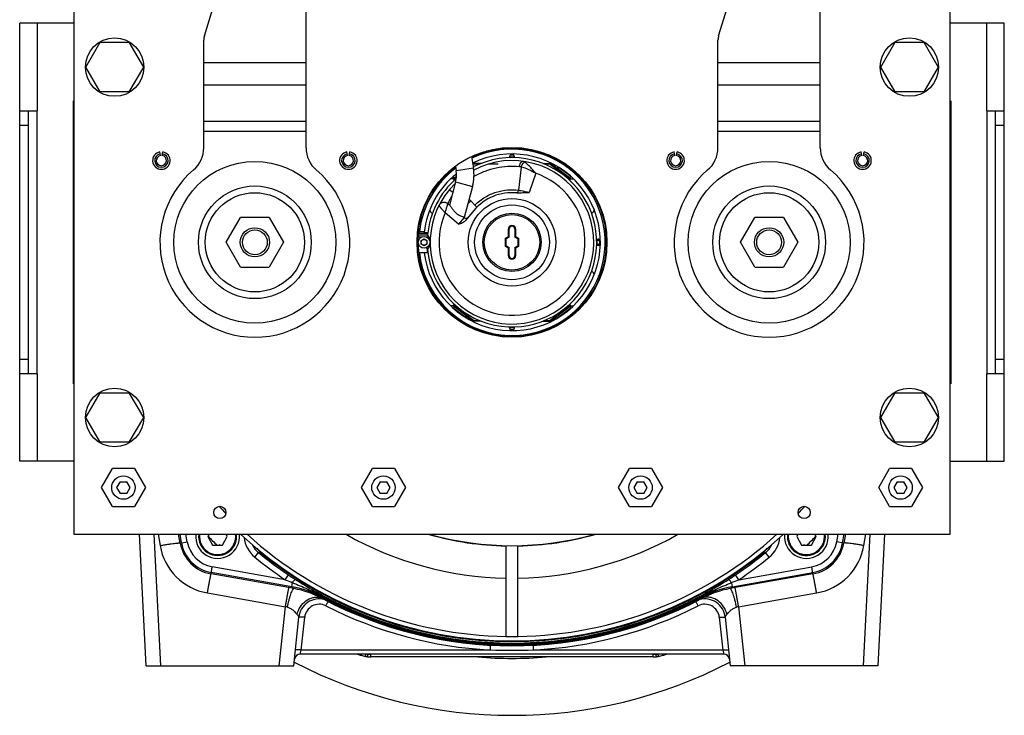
# Model space of a CAD drawing. Extents: x -1727 to 1181, y 8 to 1599.
# Tile 1 of 71: x -1727 to -1390, y 658 to 896. Entities that reach past the tile are written whole.
import ezdxf

# ---------------------------------------------------------------- set-up
doc = ezdxf.new("R2010")
doc.units = 0
doc.header["$LTSCALE"] = 65.395
doc.layers.get('0').update_dxf_attribs({"linetype": 'CONTINUOUS'})

msp = doc.modelspace()

# ---------------------------------------------------------------- linework, layer by layer
at = {"color": 6, "linetype": 'CONTINUOUS'}
for p, q in [((-1628.86, 852.06), (-1628.86, 942.66)), ((-1452.86, 852.06), (-1452.86, 942.66)), ((-1708.36, 929.66), (-1708.36, 719.66)), ((-1408.36, 719.66), (-1408.36, 929.66)), ((-1663.64, 890.38), (-1653.85, 922.19)), ((-1487.64, 890.38), (-1477.85, 922.19)), ((-1704.17, 879.66), (-1699.27, 888.16)), ((-1699.27, 888.16), (-1689.45, 888.16)), ((-1689.45, 888.16), (-1684.54, 879.66)), ((-1663.86, 852.06), (-1663.86, 888.91)), ((-1487.86, 852.06), (-1487.86, 888.91)), ((-1432.17, 879.66), (-1427.27, 888.16)), ((-1427.27, 888.16), (-1417.45, 888.16)), ((-1417.45, 888.16), (-1412.54, 879.66)), ((-1699.27, 871.16), (-1704.17, 879.66)), ((-1684.54, 879.66), (-1689.45, 871.16)), ((-1427.27, 871.16), (-1432.17, 879.66)), ((-1412.54, 879.66), (-1417.45, 871.16)), ((-1689.45, 871.16), (-1699.27, 871.16)), ((-1417.45, 871.16), (-1427.27, 871.16)), ((-1572.17, 849.04), (-1571.54, 845.04)), ((-1577.72, 845.71), (-1577.46, 844.1)), ((-1577.66, 840.36), (-1579.79, 832.42)), ((-1578.51, 841.41), (-1578.23, 841.37)), ((-1538.21, 841.41), (-1538.49, 841.37)), ((-1571.86, 838.81), (-1574.71, 828.16)), ((-1571.38, 830.59), (-1574.18, 827.25)), ((-1656.17, 819.66), (-1651.27, 828.16)), ((-1641.45, 828.16), (-1651.27, 828.16)), ((-1641.45, 828.16), (-1636.54, 819.66)), ((-1480.17, 819.66), (-1475.27, 828.16)), ((-1465.45, 828.16), (-1475.27, 828.16)), ((-1465.45, 828.16), (-1460.54, 819.66)), ((-1589.91, 823.2), (-1590.36, 823)), ((-1589.68, 823.3), (-1589.91, 823.2)), ((-1651.27, 811.16), (-1656.17, 819.66)), ((-1636.54, 819.66), (-1641.45, 811.16)), ((-1475.27, 811.16), (-1480.17, 819.66)), ((-1460.54, 819.66), (-1465.45, 811.16)), ((-1651.27, 811.16), (-1641.45, 811.16)), ((-1475.27, 811.16), (-1465.45, 811.16)), ((-1704.17, 759.66), (-1699.27, 768.16)), ((-1699.27, 768.16), (-1689.45, 768.16)), ((-1689.45, 768.16), (-1684.54, 759.66)), ((-1432.17, 759.66), (-1427.27, 768.16)), ((-1427.27, 768.16), (-1417.45, 768.16)), ((-1417.45, 768.16), (-1412.54, 759.66)), ((-1699.27, 751.16), (-1704.17, 759.66)), ((-1684.54, 759.66), (-1689.45, 751.16)), ((-1427.27, 751.16), (-1432.17, 759.66)), ((-1412.54, 759.66), (-1417.45, 751.16)), ((-1689.45, 751.16), (-1699.27, 751.16)), ((-1417.45, 751.16), (-1427.27, 751.16)), ((-1698.86, 735.66), (-1695.11, 742.16)), ((-1687.61, 742.16), (-1695.11, 742.16)), ((-1687.61, 742.16), (-1683.85, 735.66)), ((-1609.86, 735.66), (-1606.11, 742.16)), ((-1598.61, 742.16), (-1606.11, 742.16)), ((-1598.61, 742.16), (-1594.85, 735.66)), ((-1521.86, 735.66), (-1518.11, 742.16)), ((-1510.61, 742.16), (-1518.11, 742.16)), ((-1510.61, 742.16), (-1506.85, 735.66)), ((-1432.86, 735.66), (-1429.11, 742.16)), ((-1421.61, 742.16), (-1429.11, 742.16)), ((-1421.61, 742.16), (-1417.85, 735.66)), ((-1695.11, 729.16), (-1698.86, 735.66)), ((-1683.85, 735.66), (-1687.61, 729.16)), ((-1606.11, 729.16), (-1609.86, 735.66)), ((-1594.85, 735.66), (-1598.61, 729.16)), ((-1518.11, 729.16), (-1521.86, 735.66)), ((-1506.85, 735.66), (-1510.61, 729.16)), ((-1429.11, 729.16), (-1432.86, 735.66)), ((-1417.85, 735.66), (-1421.61, 729.16)), ((-1695.11, 729.16), (-1687.61, 729.16)), ((-1606.11, 729.16), (-1598.61, 729.16)), ((-1518.11, 729.16), (-1510.61, 729.16)), ((-1429.11, 729.16), (-1421.61, 729.16)), ((-1708.36, 719.66), (-1408.36, 719.66)), ((-1683.52, 674.66), (-1685.87, 719.66)), ((-1430.84, 719.66), (-1433.2, 674.66)), ((-1658.36, 716.02), (-1658.56, 715.9)), ((-1658.36, 716.02), (-1658.16, 715.9)), ((-1458.36, 716.02), (-1458.56, 715.9)), ((-1458.36, 716.02), (-1458.16, 715.9)), ((-1633.04, 674.66), (-1631.3, 691.27)), ((-1485.42, 691.27), (-1483.67, 674.66)), ((-1485.9, 678.66), (-1630.82, 678.66)), ((-1510.02, 677.66), (-1606.7, 677.66)), ((-1683.52, 674.66), (-1633.04, 674.66)), ((-1433.2, 674.66), (-1483.67, 674.66))]:
    msp.add_line(p, q, dxfattribs=at)
at = {"color": 7, "linetype": 'CONTINUOUS'}
for p, q in [((-1726.86, 744.66), (-1726.86, 894.66)), ((-1708.36, 894.66), (-1726.86, 894.66)), ((-1389.86, 894.66), (-1408.36, 894.66)), ((-1389.86, 744.66), (-1389.86, 894.66)), ((-1726.86, 864.66), (-1720.86, 864.66)), ((-1723.86, 774.66), (-1723.86, 864.66)), ((-1720.86, 774.66), (-1720.86, 864.66)), ((-1395.86, 864.66), (-1389.86, 864.66)), ((-1395.86, 864.66), (-1395.86, 774.66)), ((-1392.86, 774.66), (-1392.86, 864.66)), ((-1720.86, 774.66), (-1726.86, 774.66)), ((-1389.86, 774.66), (-1395.86, 774.66)), ((-1708.36, 744.66), (-1726.86, 744.66)), ((-1408.36, 744.66), (-1389.86, 744.66))]:
    msp.add_line(p, q, dxfattribs=at)
at = {"color": 9, "linetype": 'CONTINUOUS'}
for p, q in [((-1720.86, 894.66), (-1720.86, 864.66)), ((-1395.86, 864.66), (-1395.86, 894.66)), ((-1663.86, 881.22), (-1628.86, 881.22)), ((-1487.86, 881.22), (-1452.86, 881.22)), ((-1628.86, 873.44), (-1663.86, 873.44)), ((-1452.86, 873.44), (-1487.86, 873.44)), ((-1723.86, 859.66), (-1726.86, 859.66)), ((-1663.86, 861.12), (-1628.86, 861.12)), ((-1487.86, 861.12), (-1452.86, 861.12)), ((-1389.86, 859.66), (-1392.86, 859.66)), ((-1628.86, 857.59), (-1663.86, 857.59)), ((-1452.86, 857.59), (-1487.86, 857.59)), ((-1571.73, 846.27), (-1571.48, 846.46)), ((-1545.24, 846.46), (-1538.49, 841.37)), ((-1571.54, 845.04), (-1577.46, 844.1)), ((-1555.17, 845.4), (-1556.15, 837.51)), ((-1550.24, 843.3), (-1552.51, 836.68)), ((-1578.23, 841.37), (-1577.38, 842.01)), ((-1577.96, 841.02), (-1578.23, 841.37)), ((-1578.12, 839.49), (-1577.94, 839.31)), ((-1577.66, 840.36), (-1571.86, 838.81)), ((-1538.49, 841.37), (-1538.76, 841.02)), ((-1578.64, 836.68), (-1579.81, 837.66)), ((-1573.46, 832.84), (-1572.48, 833.83)), ((-1576.65, 825.87), (-1581.24, 829.72)), ((-1574.72, 828.17), (-1576.65, 825.87)), ((-1559.66, 824.16), (-1559.66, 821.61)), ((-1557.06, 821.61), (-1557.06, 824.16)), ((-1560.7, 821.01), (-1560.7, 818.31)), ((-1556.02, 818.31), (-1556.02, 821.01)), ((-1559.66, 817.71), (-1559.66, 815.16)), ((-1557.06, 815.16), (-1557.06, 817.71)), ((-1578.23, 797.94), (-1577.96, 798.3)), ((-1538.76, 798.3), (-1538.49, 797.94)), ((-1571.48, 792.86), (-1569.43, 792.86)), ((-1547.31, 792.86), (-1545.24, 792.86)), ((-1726.86, 779.66), (-1723.86, 779.66)), ((-1392.86, 779.66), (-1389.86, 779.66)), ((-1720.86, 774.66), (-1720.86, 744.66)), ((-1395.86, 744.66), (-1395.86, 774.66)), ((-1678.52, 674.66), (-1680.88, 719.66)), ((-1679.5, 719.66), (-1678.82, 715.79)), ((-1671.47, 716.72), (-1671.99, 719.66)), ((-1669.51, 717.07), (-1669.96, 719.66)), ((-1662.34, 718.97), (-1662.37, 718.99)), ((-1662.33, 718.97), (-1662.36, 719)), ((-1454.36, 719), (-1454.38, 718.97)), ((-1454.35, 718.99), (-1454.38, 718.97)), ((-1447.21, 717.07), (-1446.75, 719.66)), ((-1445.24, 716.72), (-1444.72, 719.66)), ((-1435.84, 719.66), (-1438.19, 674.66)), ((-1437.9, 715.79), (-1437.22, 719.66)), ((-1671.92, 716.64), (-1669.51, 717.07)), ((-1444.79, 716.64), (-1447.21, 717.07)), ((-1646.39, 711.82), (-1645.12, 713.37)), ((-1470.33, 711.82), (-1471.59, 713.37)), ((-1661.38, 706.09), (-1660.95, 708.51)), ((-1635.99, 704.11), (-1660.95, 708.51)), ((-1480.73, 704.11), (-1455.76, 708.51)), ((-1455.34, 706.09), (-1455.76, 708.51)), ((-1633.72, 701.68), (-1661.3, 706.54)), ((-1482.99, 701.68), (-1455.42, 706.54)), ((-1633.72, 701.68), (-1633.48, 703.09)), ((-1483.24, 703.09), (-1482.99, 701.68)), ((-1662.59, 699.57), (-1635.92, 694.86)), ((-1623.31, 698.08), (-1623.02, 698.61)), ((-1493.41, 698.08), (-1493.69, 698.61)), ((-1480.8, 694.86), (-1454.12, 699.57)), ((-1638.04, 674.66), (-1635.92, 694.86)), ((-1480.8, 694.86), (-1478.67, 674.66)), ((-1630.49, 680.03), (-1629.31, 691.24)), ((-1487.41, 691.24), (-1486.23, 680.03)), ((-1630.82, 678.66), (-1630.49, 680.03)), ((-1565.74, 680.03), (-1630.49, 680.03)), ((-1609.98, 678.21), (-1609.83, 678.66)), ((-1607.67, 678.66), (-1607.69, 678.61)), ((-1510.02, 678.56), (-1606.7, 678.56)), ((-1606.7, 677.66), (-1606.7, 678.56)), ((-1486.23, 680.03), (-1550.97, 680.03)), ((-1510.02, 677.66), (-1510.02, 678.56)), ((-1509.03, 678.61), (-1509.05, 678.66)), ((-1506.73, 678.21), (-1506.89, 678.66)), ((-1486.23, 680.03), (-1485.9, 678.66))]:
    msp.add_line(p, q, dxfattribs=at)
at = {"color": 2, "linetype": 'CONTINUOUS'}
for p, q in [((-1708.56, 868.16), (-1708.56, 771.16)), ((-1408.16, 868.16), (-1408.16, 771.16)), ((-1678.66, 849.38), (-1678.88, 850.61)), ((-1678.05, 849.38), (-1677.84, 850.61)), ((-1614.66, 849.38), (-1614.88, 850.61)), ((-1614.05, 849.38), (-1613.84, 850.61)), ((-1569.74, 849.77), (-1569.67, 850.13)), ((-1568.07, 850.66), (-1567.06, 850.66)), ((-1567.06, 850.91), (-1567.2, 850.91)), ((-1567.12, 850.96), (-1566.85, 850.71)), ((-1559.88, 851.82), (-1559.7, 852.13)), ((-1558.61, 849.66), (-1558.11, 849.66)), ((-1557.02, 852.13), (-1556.84, 851.82)), ((-1549.87, 850.71), (-1549.62, 850.93)), ((-1549.66, 850.66), (-1548.65, 850.66)), ((-1549.46, 850.91), (-1549.65, 850.91)), ((-1547.05, 850.13), (-1546.97, 849.77)), ((-1502.66, 849.38), (-1502.88, 850.61)), ((-1502.05, 849.38), (-1501.84, 850.61)), ((-1438.66, 849.38), (-1438.88, 850.61)), ((-1438.05, 849.38), (-1437.84, 850.61)), ((-1571.55, 846.66), (-1571.77, 846.49)), ((-1568.94, 846.66), (-1571.55, 846.66)), ((-1571.55, 846.66), (-1571.48, 846.46)), ((-1571.55, 846.66), (-1571.55, 846.66)), ((-1569.39, 846.46), (-1571.48, 846.46)), ((-1563.06, 846.46), (-1566.46, 846.46)), ((-1559.11, 848.63), (-1559.11, 849.16)), ((-1557.61, 849.16), (-1557.61, 848.63)), ((-1547.79, 846.66), (-1545.17, 846.66)), ((-1545.24, 846.46), (-1547.33, 846.46)), ((-1545.17, 846.66), (-1545.24, 846.46)), ((-1545.17, 846.66), (-1545.17, 846.66)), ((-1538.21, 841.41), (-1545.17, 846.66)), ((-1540.69, 846.57), (-1540.36, 846.72)), ((-1578.49, 844.78), (-1578.53, 845.14)), ((-1577.36, 843.03), (-1578.47, 842.19)), ((-1542.65, 845.49), (-1543, 845.02)), ((-1542.6, 844.72), (-1542.24, 845.2)), ((-1538.25, 842.19), (-1542.24, 845.2)), ((-1538.19, 845.14), (-1538.22, 844.78)), ((-1583.84, 839.83), (-1583.71, 839.82)), ((-1581.67, 841.41), (-1582.37, 841.41)), ((-1578.51, 841.41), (-1579.35, 841.41)), ((-1578.51, 841.41), (-1577.36, 842.28)), ((-1578.51, 841.41), (-1578.11, 840.89)), ((-1578.11, 841.71), (-1578.47, 842.19)), ((-1538.61, 841.71), (-1538.25, 842.19)), ((-1538.6, 840.89), (-1538.21, 841.41)), ((-1538.21, 841.41), (-1537.35, 841.41)), ((-1534.35, 841.41), (-1535.05, 841.41)), ((-1533, 839.82), (-1532.88, 839.83)), ((-1585.37, 837.55), (-1585.42, 837.66)), ((-1531.3, 837.66), (-1531.35, 837.54)), ((-1579.73, 832.37), (-1580.31, 832.86)), ((-1573.04, 834.4), (-1570.36, 831.7)), ((-1588.83, 830.97), (-1588.69, 831)), ((-1528.02, 831), (-1527.89, 830.97)), ((-1589.56, 828.31), (-1589.63, 828.39)), ((-1574.72, 828.17), (-1574.77, 828.21)), ((-1527.06, 828.42), (-1527.15, 828.32)), ((-1408.26, 828.66), (-1408.26, 826.66)), ((-1708.46, 825.58), (-1708.46, 824.24)), ((-1590.36, 824.73), (-1590.36, 822.8)), ((-1590.36, 822.8), (-1587.17, 822.8)), ((-1588.39, 823.3), (-1590.05, 823.3)), ((-1588.42, 823.03), (-1587.15, 823.03)), ((-1559.66, 824.16), (-1559.36, 824.16)), ((-1559.36, 821.44), (-1559.36, 824.16)), ((-1557.36, 824.16), (-1557.06, 824.16)), ((-1557.36, 824.16), (-1557.36, 821.44)), ((-1590.83, 821), (-1590.52, 821.18)), ((-1590.36, 822.15), (-1590.36, 821.56)), ((-1587.23, 822.15), (-1590.36, 822.15)), ((-1590.36, 821.56), (-1589.07, 821.56)), ((-1589.46, 820.24), (-1588.46, 820.81)), ((-1589.46, 819.08), (-1589.46, 820.24)), ((-1588.46, 818.5), (-1589.46, 819.08)), ((-1588.46, 820.81), (-1587.46, 820.24)), ((-1587.46, 819.08), (-1588.46, 818.5)), ((-1587.84, 821.56), (-1586.85, 821.56)), ((-1587.46, 820.24), (-1587.46, 819.08)), ((-1560.7, 821.01), (-1559.66, 821.61)), ((-1560.4, 820.84), (-1560.7, 821.01)), ((-1559.36, 821.44), (-1560.4, 820.84)), ((-1560.4, 818.48), (-1560.4, 820.84)), ((-1559.36, 821.44), (-1559.66, 821.61)), ((-1557.36, 821.44), (-1557.06, 821.61)), ((-1556.32, 820.84), (-1557.36, 821.44)), ((-1557.06, 821.61), (-1556.02, 821.01)), ((-1556.32, 820.84), (-1556.02, 821.01)), ((-1556.32, 820.84), (-1556.32, 818.48)), ((-1529.38, 820.76), (-1528.86, 820.76)), ((-1529.37, 820.41), (-1528.86, 820.41)), ((-1528.36, 820.26), (-1528.36, 819.06)), ((-1526, 821.07), (-1525.89, 821)), ((-1590.52, 818.14), (-1590.83, 818.32)), ((-1587.11, 816.02), (-1590.05, 816.02)), ((-1560.4, 818.48), (-1560.7, 818.31)), ((-1559.66, 817.71), (-1560.7, 818.31)), ((-1560.4, 818.48), (-1559.36, 817.88)), ((-1559.36, 817.88), (-1559.66, 817.71)), ((-1559.36, 815.16), (-1559.36, 817.88)), ((-1557.36, 817.88), (-1556.32, 818.48)), ((-1557.36, 817.88), (-1557.06, 817.71)), ((-1557.36, 817.88), (-1557.36, 815.16)), ((-1556.02, 818.31), (-1557.06, 817.71)), ((-1556.32, 818.48), (-1556.02, 818.31)), ((-1528.86, 818.56), (-1529.39, 818.56)), ((-1528.86, 818.91), (-1529.38, 818.91)), ((-1525.89, 818.32), (-1526, 818.25)), ((-1708.46, 812.66), (-1708.46, 810.66)), ((-1559.36, 815.16), (-1559.66, 815.16)), ((-1557.06, 815.16), (-1557.36, 815.16)), ((-1589.66, 810.9), (-1589.41, 811.17)), ((-1527.15, 811), (-1527.09, 810.93)), ((-1408.26, 811.74), (-1408.26, 810.41)), ((-1588.47, 808.27), (-1588.83, 808.35)), ((-1527.89, 808.35), (-1528.02, 808.32)), ((-1585.42, 801.66), (-1585.27, 801.99)), ((-1583.48, 799.53), (-1583.84, 799.49)), ((-1532.88, 799.49), (-1533, 799.5)), ((-1531.35, 801.78), (-1531.3, 801.66)), ((-1578.51, 797.91), (-1579.35, 797.91)), ((-1578.11, 798.43), (-1578.51, 797.91)), ((-1578.51, 797.91), (-1578.23, 797.94)), ((-1578.48, 797.11), (-1578.5, 797.09)), ((-1574.49, 794.1), (-1578.48, 797.11)), ((-1578.11, 797.6), (-1578.47, 797.13)), ((-1578.47, 797.13), (-1574.48, 794.12)), ((-1571.48, 792.86), (-1578.23, 797.94)), ((-1574.12, 794.6), (-1578.11, 797.6)), ((-1538.49, 797.94), (-1545.24, 792.86)), ((-1538.61, 797.6), (-1542.6, 794.6)), ((-1542.24, 794.12), (-1538.25, 797.13)), ((-1538.24, 797.11), (-1542.23, 794.1)), ((-1538.61, 797.6), (-1538.25, 797.13)), ((-1538.21, 797.91), (-1538.6, 798.43)), ((-1538.21, 797.91), (-1538.49, 797.94)), ((-1538.24, 797.11), (-1538.22, 797.09)), ((-1538.21, 797.91), (-1537.37, 797.91)), ((-1535.05, 797.91), (-1534.35, 797.91)), ((-1578.53, 794.18), (-1578.49, 794.54)), ((-1576.03, 792.75), (-1576.36, 792.6)), ((-1574.49, 794.1), (-1574.5, 794.09)), ((-1574.12, 794.6), (-1574.48, 794.12)), ((-1574.07, 793.83), (-1573.72, 794.29)), ((-1573.72, 794.29), (-1571.55, 792.66)), ((-1571.55, 792.66), (-1571.48, 792.86)), ((-1568.91, 792.66), (-1571.55, 792.66)), ((-1571.55, 792.66), (-1571.55, 792.66)), ((-1547.81, 792.66), (-1545.17, 792.66)), ((-1545.17, 792.66), (-1545.24, 792.86)), ((-1545.17, 792.66), (-1543, 794.29)), ((-1545.17, 792.66), (-1545.17, 792.66)), ((-1543, 794.29), (-1542.65, 793.83)), ((-1542.6, 794.6), (-1542.24, 794.12)), ((-1542.23, 794.1), (-1542.22, 794.09)), ((-1540.36, 792.6), (-1540.69, 792.75)), ((-1538.22, 794.54), (-1538.19, 794.18)), ((-1569.67, 789.19), (-1569.74, 789.54)), ((-1566.85, 788.6), (-1567.09, 788.38)), ((-1559.11, 790.16), (-1559.11, 790.67)), ((-1558.11, 789.66), (-1558.61, 789.66)), ((-1557.61, 790.69), (-1557.61, 790.16)), ((-1549.6, 788.36), (-1549.87, 788.6)), ((-1546.97, 789.54), (-1547.05, 789.19)), ((-1559.7, 787.19), (-1559.88, 787.5)), ((-1556.84, 787.5), (-1557.02, 787.19)), ((-1692.51, 737.66), (-1693.67, 735.66)), ((-1693.67, 735.66), (-1692.51, 733.66)), ((-1692.51, 737.66), (-1690.2, 737.66)), ((-1689.05, 735.66), (-1690.2, 737.66)), ((-1690.2, 733.66), (-1689.05, 735.66)), ((-1603.51, 737.66), (-1604.67, 735.66)), ((-1604.67, 735.66), (-1603.51, 733.66)), ((-1603.51, 737.66), (-1601.2, 737.66)), ((-1600.05, 735.66), (-1601.2, 737.66)), ((-1601.2, 733.66), (-1600.05, 735.66)), ((-1515.51, 737.66), (-1516.67, 735.66)), ((-1516.67, 735.66), (-1515.51, 733.66)), ((-1515.51, 737.66), (-1513.2, 737.66)), ((-1512.05, 735.66), (-1513.2, 737.66)), ((-1513.2, 733.66), (-1512.05, 735.66)), ((-1426.51, 737.66), (-1427.67, 735.66)), ((-1427.67, 735.66), (-1426.51, 733.66)), ((-1426.51, 737.66), (-1424.2, 737.66)), ((-1423.05, 735.66), (-1424.2, 737.66)), ((-1424.2, 733.66), (-1423.05, 735.66)), ((-1690.2, 733.66), (-1692.51, 733.66)), ((-1601.2, 733.66), (-1603.51, 733.66)), ((-1513.2, 733.66), (-1515.51, 733.66)), ((-1424.2, 733.66), (-1426.51, 733.66)), ((-1671.92, 716.64), (-1672.46, 719.66)), ((-1662.01, 719.66), (-1662.41, 718.9)), ((-1662.41, 718.9), (-1660.82, 715.9)), ((-1657.42, 715.9), (-1655.83, 718.9)), ((-1655.83, 718.9), (-1656.23, 719.66)), ((-1460.48, 719.66), (-1460.89, 718.9)), ((-1460.89, 718.9), (-1459.29, 715.9)), ((-1455.9, 715.9), (-1454.3, 718.9)), ((-1454.3, 718.9), (-1454.71, 719.66)), ((-1444.26, 719.66), (-1444.79, 716.64)), ((-1660.82, 715.9), (-1657.42, 715.9)), ((-1560.36, 684.67), (-1560.36, 715.68)), ((-1556.36, 684.67), (-1556.36, 715.68)), ((-1459.29, 715.9), (-1455.9, 715.9)), ((-1632.93, 701.08), (-1661.38, 706.09)), ((-1635.99, 704.11), (-1634.87, 705.77)), ((-1455.34, 706.09), (-1483.21, 701.18)), ((-1480.73, 704.11), (-1481.85, 705.77))]:
    msp.add_line(p, q, dxfattribs=at)
for points in [[(-1571.51, 846.54), (-1571.49, 846.5), (-1571.48, 846.46)], [(-1545.21, 846.54), (-1545.22, 846.5), (-1545.24, 846.46)], [(-1560.58, 820.94), (-1560.63, 820.97), (-1560.7, 821.01)], [(-1559.54, 821.54), (-1559.59, 821.57), (-1559.66, 821.61)], [(-1557.18, 821.54), (-1557.12, 821.57), (-1557.06, 821.61)], [(-1556.14, 820.94), (-1556.08, 820.97), (-1556.02, 821.01)], [(-1560.58, 818.38), (-1560.63, 818.35), (-1560.7, 818.31)], [(-1559.54, 817.78), (-1559.59, 817.75), (-1559.66, 817.71)], [(-1557.18, 817.78), (-1557.12, 817.75), (-1557.06, 817.71)], [(-1556.14, 818.38), (-1556.08, 818.35), (-1556.02, 818.31)], [(-1578.51, 797.91), (-1578.5, 797.91), (-1578.49, 797.91)], [(-1578.34, 797.93), (-1578.28, 797.94), (-1578.23, 797.94)], [(-1538.38, 797.93), (-1538.43, 797.94), (-1538.49, 797.94)], [(-1538.21, 797.91), (-1538.21, 797.91), (-1538.23, 797.91)], [(-1571.51, 792.78), (-1571.49, 792.82), (-1571.48, 792.86)], [(-1545.21, 792.78), (-1545.22, 792.82), (-1545.24, 792.86)]]:
    msp.add_lwpolyline(points, dxfattribs=at)
at = {"color": 6, "linetype": 'CONTINUOUS'}
for points in [[(-1578.51, 841.41), (-1578.5, 841.41), (-1578.49, 841.41)], [(-1578.34, 841.39), (-1578.28, 841.38), (-1578.23, 841.37)], [(-1538.38, 841.39), (-1538.43, 841.38), (-1538.49, 841.37)], [(-1538.21, 841.41), (-1538.21, 841.41), (-1538.23, 841.41)]]:
    msp.add_lwpolyline(points, dxfattribs=at)
at = {"color": 2, "linetype": 'CONTINUOUS'}
for centre, radius in [((-1694.36, 879.66), 10), ((-1422.36, 879.66), 10), ((-1588.46, 819.66), 2), ((-1588.46, 819.66), 1), ((-1694.36, 759.66), 10), ((-1422.36, 759.66), 10), ((-1658.36, 727.16), 2.1), ((-1458.36, 727.16), 2.1)]:
    msp.add_circle(centre, radius, dxfattribs=at)
at = {"color": 6, "linetype": 'CONTINUOUS'}
for centre, radius in [((-1558.36, 819.66), 32.5), ((-1558.36, 819.66), 12.8), ((-1558.36, 819.66), 10), ((-1646.36, 819.66), 5), ((-1646.36, 819.66), 4.25), ((-1470.36, 819.66), 5), ((-1470.36, 819.66), 4.25), ((-1691.36, 735.66), 4), ((-1602.36, 735.66), 4), ((-1514.36, 735.66), 4), ((-1425.36, 735.66), 4)]:
    msp.add_circle(centre, radius, dxfattribs=at)
at = {"color": 9, "linetype": 'CONTINUOUS'}
for centre, radius in [((-1646.36, 819.66), 27.72), ((-1470.36, 819.66), 27.72), ((-1646.36, 819.66), 19.3), ((-1646.36, 819.66), 17), ((-1470.36, 819.66), 19.3), ((-1470.36, 819.66), 17), ((-1558.36, 819.66), 14.98), ((-1558.36, 819.66), 9.5)]:
    msp.add_circle(centre, radius, dxfattribs=at)
at = {"color": 6, "linetype": 'CONTINUOUS'}
for centre, radius, start, end in [((-1658.86, 888.91), 5, 162.8973, 180), ((-1482.86, 888.91), 5, 162.8973, 180), ((-1678.36, 847.66), 3, 100, 80), ((-1678.36, 847.66), 2.31, 100, 80), ((-1673.86, 852.06), 10, 310.3202, 360), ((-1618.86, 852.06), 10, 180, 229.6798), ((-1614.36, 847.66), 3, 100, 80), ((-1614.36, 847.66), 2.31, 100, 80), ((-1502.36, 847.66), 3, 100, 80), ((-1502.36, 847.66), 2.31, 100, 80), ((-1497.86, 852.06), 10, 310.3202, 360), ((-1442.86, 852.06), 10, 180, 229.6798), ((-1438.36, 847.66), 3, 100, 80), ((-1438.36, 847.66), 2.31, 100, 80), ((-1558.36, 819.66), 29, 184.9778, 117.185), ((-1558.36, 819.66), 28, 134.0104, 117.8858), ((-1558.36, 819.66), 29.2, 112.3458, 113.3717), ((-1558.36, 819.66), 29.2, 88.5285, 91.4715), ((-1558.36, 819.66), 29.2, 66.6283, 67.6542), ((-1646.36, 819.66), 32.5, 130.3202, 49.6798), ((-1586.35, 842.69), 9, 345, 9), ((-1586.35, 842.69), 15, 345, 9), ((-1470.36, 819.66), 32.5, 130.3202, 49.6798), ((-1558.36, 819.66), 29, 131.1703, 175.0222), ((-1558.36, 819.66), 17, 84.499, 140), ((-1558.36, 819.66), 29.2, 173.826, 175.1133), ((-1558.36, 819.66), 5.62, 82.565, 97.4199), ((-1558.36, 819.66), 29.2, 178.7688, 179.2003), ((-1558.36, 819.66), 29.2, 176.2679, 176.5645), ((-1558.36, 819.66), 29.2, 358.5268, 1.4732), ((-1558.36, 819.66), 29.2, 183.4355, 187.1653), ((-1558.36, 819.66), 5.62, 262.565, 277.4199), ((-1558.36, 819.66), 29.2, 268.5285, 271.4715), ((-1558.36, 819.66), 135, 222.0547, 223.4743), ((-1558.36, 819.66), 135, 316.525, 317.9453), ((-1659.12, 718.9), 6.5, 173.2555, 6.7445), ((-1558.36, 819.66), 136.5, 227.1472, 312.8525), ((-1558.36, 819.66), 135, 227.7946, 269.1512), ((-1558.36, 819.66), 135, 270.8488, 312.2054), ((-1457.6, 718.9), 6.5, 180, 6.7445), ((-1639.12, 719.45), 8.05, 214.604, 231.0912), ((-1477.6, 719.45), 8.05, 308.9092, 325.4399), ((-1558.36, 819.66), 136.75, 231.1339, 308.8661), ((-1639.59, 666.73), 34.98, 79.0415, 79.9999), ((-1639.59, 666.7), 35.01, 62.0273, 79.041), ((-1477.13, 666.7), 35.01, 100.959, 117.9727), ((-1477.13, 666.73), 34.98, 100.0001, 100.9585), ((-1558.36, 819.66), 138.18, 242.0284, 297.9716), ((-1624.34, 690.54), 7, 75.1573, 174), ((-1492.38, 690.54), 7, 6, 104.843), ((-1630.82, 676.66), 2, 90, 174), ((-1558.36, 826.66), 157.17, 250.3484, 250.8241), ((-1606.7, 687.66), 10, 250.8241, 259.5705), ((-1606.7, 687.66), 10, 263.6843, 270), ((-1510.02, 687.66), 10, 270, 276.3157), ((-1510.02, 687.66), 10, 280.4295, 289.1759), ((-1558.36, 826.66), 157.17, 289.1759, 289.6516), ((-1485.9, 676.66), 2, 6, 90)]:
    msp.add_arc(centre, radius, start, end, dxfattribs=at)
at = {"color": 2, "linetype": 'CONTINUOUS'}
for centre, radius, start, end in [((-1678.36, 847.66), 1.75, 100, 80), ((-1614.36, 847.66), 1.75, 100, 80), ((-1558.36, 819.66), 31.9, 186.5551, 115.4749), ((-1558.36, 819.66), 30.25, 186.9144, 116.4065), ((-1558.36, 819.66), 32.2, 42.5038, 115.3201), ((-1502.36, 847.66), 1.75, 100, 80), ((-1438.36, 847.66), 1.75, 100, 80), ((-1558.36, 819.66), 31.9, 127.1531, 173.4449), ((-1558.36, 819.66), 30.25, 128.9533, 173.5966), ((-1558.36, 819.66), 32.2, 126.8591, 137.4963), ((-1558.36, 819.66), 32.4, 137.8225, 170.9879), ((-1558.36, 819.66), 32.4, 317.8225, 42.1775), ((-1585.46, 830.66), 1, 169.2722, 263.5647), ((-1531.26, 830.66), 1, 275.8719, 11.9163), ((-1574.08, 828.93), 1, 230, 320), ((-1558.36, 819.66), 32.2, 173.739, 317.4963), ((-1558.36, 824.16), 1.3, 0, 180), ((-1558.36, 824.16), 1, 0, 180), ((-1590.36, 819.66), 4, 321.018, 38.982), ((-1558.36, 815.16), 1.3, 180, 360), ((-1558.36, 815.16), 1, 180, 360), ((-1531.26, 808.66), 1, 349.4407, 84.1281), ((-1659.12, 718.9), 7.5, 174.162, 5.838), ((-1558.36, 819.66), 115, 240.4082, 269.0035), ((-1558.36, 819.66), 104, 254.1846, 268.8981), ((-1558.36, 819.66), 103.9, 254.3853, 285.6127), ((-1558.36, 819.66), 115, 270.9965, 299.5918), ((-1558.36, 819.66), 104, 271.1019, 285.8154), ((-1457.6, 718.9), 7.5, 174.1586, 5.8414), ((-1457.6, 718.9), 6.5, 173.2576, 180), ((-1659.12, 718.9), 13, 190, 260), ((-1457.6, 718.9), 13, 280, 350), ((-1549.99, 832.11), 152.21, 236.106, 237.1772), ((-1566.72, 832.11), 152.2, 302.8228, 303.894), ((-1538.2, 940.32), 255.65, 247.5114, 248.1191), ((-1578.45, 940.16), 255.47, 291.8807, 292.4888), ((-1558.36, 819.66), 135, 269.1512, 270.8488), ((-1606.7, 687.66), 10, 259.5705, 263.6843), ((-1606.5, 688.43), 9.9, 261.0118, 263.0983), ((-1510.22, 688.43), 9.9, 276.9017, 278.9882), ((-1510.02, 687.66), 10, 276.3157, 280.4295)]:
    msp.add_arc(centre, radius, start, end, dxfattribs=at)
at = {"color": 9, "linetype": 'CONTINUOUS'}
for centre, radius, start, end in [((-1558.36, 819.66), 25, 156.2602, 71.0395), ((-1581.59, 831.32), 2, 50, 153.3424), ((-1659.12, 718.9), 6.2, 172.9259, 7.0742), ((-1558.36, 820.03), 145, 224.1834, 225.9043), ((-1640.06, 719.57), 10, 185.4866, 230.7802), ((-1476.65, 719.57), 10, 309.2197, 354.5123), ((-1457.6, 718.9), 6.2, 172.9259, 7.0742), ((-1558.36, 820.03), 145, 314.0957, 315.8166), ((-1659.12, 719.26), 20, 190, 260), ((-1659.12, 718.9), 12.54, 190, 260), ((-1659.12, 718.9), 10.54, 190, 260), ((-1640.06, 719.57), 8.01, 205.5515, 230.785), ((-1476.66, 719.57), 8.01, 309.215, 334.4696), ((-1457.6, 718.9), 10.54, 280, 350), ((-1457.6, 718.9), 12.54, 280, 350), ((-1457.6, 719.26), 20, 280, 350), ((-1558.36, 819.66), 139.2, 230.7747, 236.1062), ((-1621.54, 830.38), 119.36, 258.6052, 259.0716), ((-1558.36, 819.66), 137.2, 230.7747, 236.1062), ((-1558.36, 819.66), 137.2, 303.8938, 309.2253), ((-1558.36, 819.66), 139.2, 303.8938, 309.2253), ((-1495.18, 830.38), 119.36, 280.9284, 281.3948), ((-1639.81, 667.2), 35.01, 61.8844, 79.9961), ((-1536.29, 742.69), 105.71, 202.8247, 203.1196), ((-1476.91, 667.2), 35.01, 100.0039, 118.1156), ((-1580.42, 742.69), 105.71, 336.8804, 337.1753), ((-1538.85, 722.93), 88.04, 196.3947, 196.7071), ((-1558.36, 819.66), 137.84, 241.8885, 298.1115), ((-1558.36, 819.66), 137.54, 241.8885, 298.1115), ((-1558.36, 819.66), 137.24, 241.8885, 298.1115), ((-1577.87, 722.93), 88.04, 343.2929, 343.6053), ((-1655.01, 626.27), 71.2, 73.841, 74.451), ((-1624.34, 690.71), 5, 62.9341, 174), ((-1558.36, 819.83), 140, 242.9341, 266.9759), ((-1558.36, 819.83), 140, 273.0241, 297.0659), ((-1492.38, 690.71), 5, 6, 117.0659), ((-1461.75, 626.41), 71.06, 105.5484, 106.1597), ((-1606.7, 687.56), 9.01, 263.6867, 269.9976), ((-1558.36, 1006.29), 326.34, 268.7032, 271.2968), ((-1510.02, 687.56), 9.01, 270.0024, 276.3133)]:
    msp.add_arc(centre, radius, start, end, dxfattribs=at)
at = {"color": 7, "linetype": 'CONTINUOUS'}
for radius, start, end in [(142.5, 265.2916, 274.7084), (162, 242.5946, 297.4054)]:
    msp.add_arc((-1558.36, 819.66), radius, start, end, dxfattribs=at)
at = {"color": 2, "linetype": 'CONTINUOUS'}
for centre, major_axis, start_param, end_param in [((-1558.61, 849.16), (0.5, 0), 1.570796, 3.141593), ((-1558.11, 849.16), (0.5, 0), 0, 1.570796), ((-1528.86, 820.26), (0, -0.5), 1.570796, 3.141593), ((-1528.86, 819.91), (0, 0.5), -1.570796, 0), ((-1528.86, 819.41), (0, 0.5), -3.141593, -1.570796), ((-1528.86, 819.06), (0, 0.5), 3.141593, 4.712389), ((-1558.61, 790.16), (0.5, 0), -3.141593, -1.570796), ((-1558.11, 790.16), (0.5, 0), -1.570796, 0)]:
    msp.add_ellipse(centre, major_axis=major_axis, ratio=0.999657, start_param=start_param, end_param=end_param, dxfattribs=at)
at = {"color": 9, "linetype": 'CONTINUOUS'}
for points, knots in [([(-1555.83, 845.52), (-1555.8, 845.77), (-1555.73, 846.13), (-1555.56, 846.6), (-1555.35, 847.05), (-1555.01, 847.46), (-1554.73, 847.42)], [0, 0, 0, 0, 0.322931, 0.483837, 0.632435, 1, 1, 1, 1]), ([(-1555.17, 845.4), (-1555.06, 845.79), (-1554.83, 846.34), (-1554.4, 846.91), (-1554.15, 847.12), (-1554.03, 847.17)], [0, 0, 0, 0, 0.56418, 0.813779, 1, 1, 1, 1]), ([(-1554.03, 847.17), (-1554.09, 847.2), (-1554.3, 847.32), (-1554.54, 847.4), (-1554.73, 847.42)], [0, 0, 0, 0, 0.256605, 1, 1, 1, 1]), ([(-1550.24, 843.3), (-1550.56, 843.68), (-1551.21, 844.42), (-1552.16, 845.49), (-1552.96, 846.3), (-1553.58, 846.85), (-1553.89, 847.07), (-1554.03, 847.17)], [0, 0, 0, 0, 0.274762, 0.542721, 0.791888, 0.903178, 1, 1, 1, 1]), ([(-1555.83, 845.52), (-1557.15, 845.65), (-1559.82, 845.71), (-1563.8, 845.18), (-1567.71, 844.03), (-1570.18, 842.85), (-1571.37, 842.17)], [0, 0, 0, 0, 0.246143, 0.493531, 0.744539, 1, 1, 1, 1]), ([(-1550.24, 843.3), (-1551.02, 843.74), (-1552.61, 844.57), (-1554.3, 845.2), (-1555.17, 845.4)], [0, 0, 0, 0, 0.503428, 1, 1, 1, 1]), ([(-1571.06, 832.41), (-1570.02, 833.45), (-1567.72, 835.24), (-1563.86, 836.95), (-1559.96, 837.72), (-1557.39, 837.67), (-1556.15, 837.51)], [0, 0, 0, 0, 0.27267, 0.529795, 0.769836, 1, 1, 1, 1]), ([(-1556.71, 836.59), (-1556.55, 836.62), (-1556.34, 836.85), (-1556.2, 837.19), (-1556.16, 837.41), (-1556.15, 837.51)], [0, 0, 0, 0, 0.424121, 0.710677, 1, 1, 1, 1]), ([(-1556.15, 837.51), (-1555.88, 837.48), (-1554.65, 837.31), (-1553.43, 837), (-1552.51, 836.68)], [0, 0, 0, 0, 0.217612, 1, 1, 1, 1]), ([(-1581.24, 829.72), (-1581.19, 829.92), (-1581.07, 830.31), (-1580.91, 830.87), (-1580.75, 831.4), (-1580.63, 831.81), (-1580.54, 832.1), (-1580.48, 832.29), (-1580.43, 832.45), (-1580.39, 832.59), (-1580.36, 832.69), (-1580.34, 832.75), (-1580.33, 832.79), (-1580.32, 832.82), (-1580.31, 832.84), (-1580.31, 832.85), (-1580.31, 832.86), (-1580.31, 832.86)], [0, 0, 0, 0, 0.187428, 0.369299, 0.539575, 0.692092, 0.759627, 0.820253, 0.873194, 0.917729, 0.953188, 0.967335, 0.979002, 0.98813, 0.99469, 0.998655, 1, 1, 1, 1]), ([(-1583.38, 832.22), (-1583.38, 832.22), (-1583.38, 832.21), (-1583.37, 832.21), (-1583.36, 832.19), (-1583.34, 832.17), (-1583.31, 832.14), (-1583.27, 832.08), (-1583.2, 832), (-1583.11, 831.89), (-1583, 831.75), (-1582.87, 831.6), (-1582.73, 831.43), (-1582.58, 831.25), (-1582.35, 830.98), (-1582.04, 830.62), (-1581.65, 830.18), (-1581.38, 829.88), (-1581.24, 829.72)], [0, 0, 0, 0, 0.001381, 0.005408, 0.011983, 0.021102, 0.032821, 0.047097, 0.082829, 0.127611, 0.180878, 0.241773, 0.309416, 0.383096, 0.461907, 0.631841, 0.813123, 1, 1, 1, 1]), ([(-1678.82, 715.79), (-1678.37, 715.87), (-1677.5, 716.02), (-1676.23, 716.22), (-1675.06, 716.39), (-1674.03, 716.53), (-1673.28, 716.62), (-1672.78, 716.66), (-1672.49, 716.68), (-1672.26, 716.69), (-1672.08, 716.69), (-1671.99, 716.68), (-1671.93, 716.66), (-1671.92, 716.64)], [0, 0, 0, 0, 0.194645, 0.381563, 0.553687, 0.704505, 0.828333, 0.878636, 0.920557, 0.953729, 0.977906, 0.99305, 1, 1, 1, 1]), ([(-1437.9, 715.79), (-1438.35, 715.87), (-1439.22, 716.02), (-1440.49, 716.22), (-1441.66, 716.39), (-1442.69, 716.53), (-1443.44, 716.62), (-1443.94, 716.66), (-1444.23, 716.68), (-1444.46, 716.69), (-1444.63, 716.69), (-1444.73, 716.68), (-1444.79, 716.66), (-1444.79, 716.64)], [0, 0, 0, 0, 0.194645, 0.381563, 0.553687, 0.704505, 0.828333, 0.878636, 0.920557, 0.953729, 0.977906, 0.99305, 1, 1, 1, 1]), ([(-1662.59, 699.57), (-1662.52, 700), (-1662.37, 700.84), (-1662.15, 702.06), (-1661.98, 703.02), (-1661.85, 703.72), (-1661.76, 704.19), (-1661.68, 704.62), (-1661.61, 704.99), (-1661.55, 705.32), (-1661.49, 705.59), (-1661.45, 705.78), (-1661.43, 705.9), (-1661.41, 705.97), (-1661.4, 706.02), (-1661.39, 706.06), (-1661.38, 706.08), (-1661.38, 706.09), (-1661.38, 706.09)], [0, 0, 0, 0, 0.197745, 0.38642, 0.559252, 0.637757, 0.710027, 0.775411, 0.833321, 0.883237, 0.924708, 0.957361, 0.970288, 0.980906, 0.989196, 0.995138, 0.998727, 1, 1, 1, 1]), ([(-1454.12, 699.57), (-1454.2, 700), (-1454.35, 700.84), (-1454.57, 702.06), (-1454.74, 703.02), (-1454.87, 703.72), (-1454.96, 704.19), (-1455.04, 704.62), (-1455.11, 704.99), (-1455.17, 705.32), (-1455.22, 705.59), (-1455.26, 705.78), (-1455.29, 705.9), (-1455.3, 705.97), (-1455.32, 706.02), (-1455.33, 706.06), (-1455.33, 706.08), (-1455.34, 706.09), (-1455.34, 706.09)], [0, 0, 0, 0, 0.197745, 0.38642, 0.559252, 0.637757, 0.710027, 0.775411, 0.833321, 0.883237, 0.924708, 0.957361, 0.970288, 0.980906, 0.989196, 0.995138, 0.998727, 1, 1, 1, 1]), ([(-1635.92, 694.86), (-1635.84, 695.29), (-1635.69, 696.14), (-1635.48, 697.36), (-1635.3, 698.31), (-1635.17, 699.02), (-1635.08, 699.49), (-1635, 699.91), (-1634.93, 700.29), (-1634.87, 700.62), (-1634.82, 700.88), (-1634.78, 701.07), (-1634.75, 701.2), (-1634.74, 701.26), (-1634.73, 701.32), (-1634.72, 701.36), (-1634.71, 701.38), (-1634.71, 701.39), (-1634.7, 701.39)], [0, 0, 0, 0, 0.197745, 0.38642, 0.559252, 0.637757, 0.710027, 0.775411, 0.833321, 0.883237, 0.924708, 0.957361, 0.970288, 0.980906, 0.989196, 0.995138, 0.998727, 1, 1, 1, 1]), ([(-1635.19, 694.66), (-1635.04, 695.48), (-1634.79, 696.68), (-1634.39, 698.18), (-1634.09, 699.13), (-1633.8, 699.92), (-1633.56, 700.45), (-1633.36, 700.77), (-1633.21, 700.96), (-1633.08, 701.07), (-1632.99, 701.08)], [0, 0, 0, 0, 0.364894, 0.530039, 0.676238, 0.798829, 0.894223, 0.931062, 0.960626, 1, 1, 1, 1]), ([(-1633.48, 703.09), (-1631.72, 702.39), (-1628.23, 700.92), (-1624.84, 699.24), (-1623.16, 698.35)], [0, 0, 0, 0, 0.499579, 1, 1, 1, 1]), ([(-1632.49, 704.21), (-1631.72, 703.71), (-1628.62, 701.75), (-1625.45, 699.91), (-1623.02, 698.61)], [0, 0, 0, 0, 0.25029, 1, 1, 1, 1]), ([(-1493.69, 698.61), (-1492.88, 699.05), (-1489.66, 700.81), (-1486.53, 702.72), (-1484.22, 704.21)], [0, 0, 0, 0, 0.252376, 1, 1, 1, 1]), ([(-1493.55, 698.35), (-1491.88, 699.24), (-1488.49, 700.92), (-1485, 702.39), (-1483.24, 703.09)], [0, 0, 0, 0, 0.50042, 1, 1, 1, 1]), ([(-1481.53, 694.66), (-1481.68, 695.48), (-1481.93, 696.68), (-1482.33, 698.18), (-1482.62, 699.13), (-1482.92, 699.92), (-1483.16, 700.45), (-1483.36, 700.77), (-1483.51, 700.96), (-1483.64, 701.07), (-1483.73, 701.08)], [0, 0, 0, 0, 0.364891, 0.530035, 0.676233, 0.798825, 0.894219, 0.93106, 0.960624, 1, 1, 1, 1]), ([(-1480.8, 694.86), (-1480.87, 695.29), (-1481.02, 696.14), (-1481.24, 697.36), (-1481.42, 698.31), (-1481.55, 699.02), (-1481.63, 699.49), (-1481.71, 699.91), (-1481.78, 700.29), (-1481.85, 700.62), (-1481.9, 700.88), (-1481.94, 701.07), (-1481.96, 701.2), (-1481.98, 701.26), (-1481.99, 701.32), (-1482, 701.36), (-1482.01, 701.38), (-1482.01, 701.39), (-1482.01, 701.39)], [0, 0, 0, 0, 0.197745, 0.38642, 0.559252, 0.637757, 0.710027, 0.775411, 0.833321, 0.883237, 0.924708, 0.957361, 0.970288, 0.980906, 0.989196, 0.995138, 0.998727, 1, 1, 1, 1]), ([(-1631.91, 692.2), (-1631.7, 693.12), (-1630.93, 694.88), (-1629.02, 696.95), (-1626.95, 697.97), (-1625.24, 698.2), (-1624.4, 698.13), (-1624, 698.04)], [0, 0, 0, 0, 0.262858, 0.522395, 0.768442, 0.885917, 1, 1, 1, 1]), ([(-1484.8, 692.2), (-1485.02, 693.12), (-1485.78, 694.88), (-1487.69, 696.95), (-1489.76, 697.97), (-1491.48, 698.2), (-1492.32, 698.13), (-1492.72, 698.04)], [0, 0, 0, 0, 0.262858, 0.522395, 0.768442, 0.885917, 1, 1, 1, 1]), ([(-1635.19, 694.66), (-1634.81, 694.55), (-1634.1, 694.24), (-1632.97, 693.44), (-1632.29, 692.7), (-1631.91, 692.2)], [0, 0, 0, 0, 0.2848, 0.54939, 1, 1, 1, 1]), ([(-1622.06, 695.17), (-1621.91, 695.47), (-1621.64, 695.96), (-1621.37, 696.45), (-1621.25, 696.64)], [0, 0, 0, 0, 0.600047, 1, 1, 1, 1]), ([(-1494.66, 695.17), (-1494.81, 695.47), (-1495.07, 695.96), (-1495.35, 696.45), (-1495.47, 696.64)], [0, 0, 0, 0, 0.600047, 1, 1, 1, 1]), ([(-1484.8, 692.2), (-1484.43, 692.7), (-1483.75, 693.44), (-1482.61, 694.24), (-1481.91, 694.55), (-1481.53, 694.66)], [0, 0, 0, 0, 0.45061, 0.7152, 1, 1, 1, 1]), ([(-1631.91, 692.2), (-1631.83, 692.08), (-1631.67, 691.87), (-1631.5, 691.63), (-1631.39, 691.47), (-1631.34, 691.38), (-1631.31, 691.32), (-1631.3, 691.28), (-1631.3, 691.27)], [0, 0, 0, 0, 0.38572, 0.691375, 0.808982, 0.90046, 0.964228, 1, 1, 1, 1]), ([(-1629.31, 691.24), (-1629.56, 691.26), (-1629.93, 691.3), (-1630.39, 691.32), (-1630.69, 691.33), (-1630.93, 691.33), (-1631.12, 691.32), (-1631.23, 691.31), (-1631.3, 691.29), (-1631.3, 691.27)], [0, 0, 0, 0, 0.379144, 0.550288, 0.700385, 0.823866, 0.91627, 0.974686, 1, 1, 1, 1]), ([(-1487.41, 691.24), (-1487.16, 691.26), (-1486.79, 691.3), (-1486.32, 691.32), (-1486.03, 691.33), (-1485.78, 691.33), (-1485.59, 691.32), (-1485.49, 691.31), (-1485.42, 691.29), (-1485.42, 691.27)], [0, 0, 0, 0, 0.379144, 0.550288, 0.700385, 0.823866, 0.91627, 0.974686, 1, 1, 1, 1]), ([(-1485.42, 691.27), (-1485.42, 691.28), (-1485.41, 691.32), (-1485.38, 691.38), (-1485.32, 691.47), (-1485.22, 691.63), (-1485.04, 691.87), (-1484.89, 692.08), (-1484.8, 692.2)], [0, 0, 0, 0, 0.035772, 0.09954, 0.191018, 0.308625, 0.61428, 1, 1, 1, 1]), ([(-1565.74, 680.03), (-1565.73, 680.2), (-1565.7, 680.76), (-1565.68, 681.31), (-1565.65, 681.69)], [0, 0, 0, 0, 0.31543, 1, 1, 1, 1]), ([(-1550.97, 680.03), (-1550.98, 680.2), (-1551.01, 680.76), (-1551.04, 681.31), (-1551.07, 681.69)], [0, 0, 0, 0, 0.31543, 1, 1, 1, 1]), ([(-1630.49, 680.03), (-1630.74, 680.06), (-1631.1, 680.09), (-1631.57, 680.12), (-1631.87, 680.13), (-1632.11, 680.13), (-1632.3, 680.12), (-1632.41, 680.1), (-1632.47, 680.08), (-1632.48, 680.06)], [0, 0, 0, 0, 0.379144, 0.550288, 0.700385, 0.823866, 0.91627, 0.974686, 1, 1, 1, 1]), ([(-1486.23, 680.03), (-1485.98, 680.06), (-1485.61, 680.09), (-1485.15, 680.12), (-1484.85, 680.13), (-1484.61, 680.13), (-1484.42, 680.12), (-1484.31, 680.1), (-1484.24, 680.08), (-1484.24, 680.06)], [0, 0, 0, 0, 0.379144, 0.550288, 0.700385, 0.823866, 0.91627, 0.974686, 1, 1, 1, 1])]:
    msp.add_open_spline(points, degree=3, knots=knots, dxfattribs=at)
msp.add_open_spline([(-1555.17, 845.4), (-1555.39, 845.46), (-1555.61, 845.5), (-1555.83, 845.52)], degree=3, dxfattribs=at)
at = {"color": 6, "linetype": 'CONTINUOUS'}
for points, knots in [([(-1556.73, 836.58), (-1556.38, 836.55), (-1555.67, 836.58), (-1554.62, 836.67), (-1553.57, 836.73), (-1552.86, 836.71), (-1552.51, 836.68)], [0, 0, 0, 0, 0.249877, 0.499949, 0.749993, 1, 1, 1, 1]), ([(-1576.65, 825.87), (-1576.2, 826.03), (-1575.31, 826.35), (-1574.48, 826.89), (-1574.18, 827.25)], [0, 0, 0, 0, 0.501271, 1, 1, 1, 1])]:
    msp.add_open_spline(points, degree=3, knots=knots, dxfattribs=at)
at = {"color": 2, "linetype": 'CONTINUOUS'}
for points, knots in [([(-1578.98, 835.44), (-1579.09, 835.27), (-1579.3, 834.95), (-1579.57, 834.47), (-1579.8, 834.03), (-1579.96, 833.7), (-1580.07, 833.46), (-1580.13, 833.31), (-1580.19, 833.18), (-1580.23, 833.07), (-1580.26, 832.98), (-1580.29, 832.92), (-1580.3, 832.89), (-1580.31, 832.87), (-1580.31, 832.86), (-1580.31, 832.86), (-1580.31, 832.86)], [0, 0, 0, 0, 0.205459, 0.395978, 0.567184, 0.715019, 0.778965, 0.835648, 0.884607, 0.925417, 0.957676, 0.980997, 0.989228, 0.99515, 0.998744, 1, 1, 1, 1]), ([(-1579.73, 832.37), (-1579.66, 832.31), (-1579.52, 832.16), (-1579.31, 831.89), (-1579.09, 831.57), (-1578.75, 831.09), (-1578.29, 830.47), (-1577.64, 829.75), (-1576.86, 829.16), (-1576.05, 828.77), (-1575.41, 828.55), (-1575, 828.37), (-1574.84, 828.27), (-1574.77, 828.21)], [0, 0, 0, 0, 0.041615, 0.094022, 0.153879, 0.218875, 0.358793, 0.506597, 0.656026, 0.796198, 0.913945, 0.961175, 1, 1, 1, 1]), ([(-1633.48, 703.09), (-1633.37, 703.25), (-1633.16, 703.53), (-1632.9, 703.85), (-1632.73, 704.05), (-1632.63, 704.14), (-1632.56, 704.2), (-1632.51, 704.21), (-1632.49, 704.21)], [0, 0, 0, 0, 0.387197, 0.700095, 0.818754, 0.908426, 0.9679, 1, 1, 1, 1]), ([(-1483.24, 703.09), (-1483.35, 703.25), (-1483.56, 703.53), (-1483.81, 703.85), (-1483.99, 704.05), (-1484.09, 704.14), (-1484.16, 704.2), (-1484.21, 704.21), (-1484.22, 704.21)], [0, 0, 0, 0, 0.387197, 0.700095, 0.818754, 0.908426, 0.9679, 1, 1, 1, 1]), ([(-1608.51, 677.82), (-1608.51, 677.83), (-1608.51, 677.83), (-1608.51, 677.84), (-1608.5, 677.86), (-1608.5, 677.9), (-1608.49, 677.97), (-1608.47, 678.07), (-1608.45, 678.19), (-1608.43, 678.34), (-1608.4, 678.49), (-1608.38, 678.6), (-1608.37, 678.66)], [0, 0, 0, 0, 0.004864, 0.018777, 0.041766, 0.073666, 0.16315, 0.284452, 0.433797, 0.606509, 0.797198, 1, 1, 1, 1]), ([(-1607.8, 677.72), (-1607.8, 677.72), (-1607.8, 677.73), (-1607.79, 677.74), (-1607.79, 677.76), (-1607.79, 677.79), (-1607.78, 677.82), (-1607.77, 677.89), (-1607.76, 677.98), (-1607.74, 678.12), (-1607.73, 678.27), (-1607.71, 678.43), (-1607.69, 678.55), (-1607.69, 678.61)], [0, 0, 0, 0, 0.004836, 0.018893, 0.042149, 0.074408, 0.115407, 0.164808, 0.287073, 0.437119, 0.609895, 0.799669, 1, 1, 1, 1]), ([(-1508.92, 677.72), (-1508.92, 677.72), (-1508.92, 677.73), (-1508.92, 677.74), (-1508.93, 677.76), (-1508.93, 677.79), (-1508.94, 677.82), (-1508.94, 677.89), (-1508.96, 677.98), (-1508.97, 678.12), (-1508.99, 678.27), (-1509.01, 678.43), (-1509.02, 678.55), (-1509.03, 678.61)], [0, 0, 0, 0, 0.004836, 0.018893, 0.042149, 0.074408, 0.115407, 0.164808, 0.287073, 0.437119, 0.609895, 0.799669, 1, 1, 1, 1]), ([(-1508.21, 677.82), (-1508.21, 677.83), (-1508.21, 677.83), (-1508.21, 677.84), (-1508.21, 677.86), (-1508.22, 677.9), (-1508.23, 677.97), (-1508.24, 678.07), (-1508.27, 678.19), (-1508.29, 678.34), (-1508.32, 678.49), (-1508.34, 678.6), (-1508.35, 678.66)], [0, 0, 0, 0, 0.004864, 0.018777, 0.041766, 0.073666, 0.16315, 0.284452, 0.433797, 0.606509, 0.797198, 1, 1, 1, 1])]:
    msp.add_open_spline(points, degree=3, knots=knots, dxfattribs=at)

doc.saveas('drawing.dxf')
